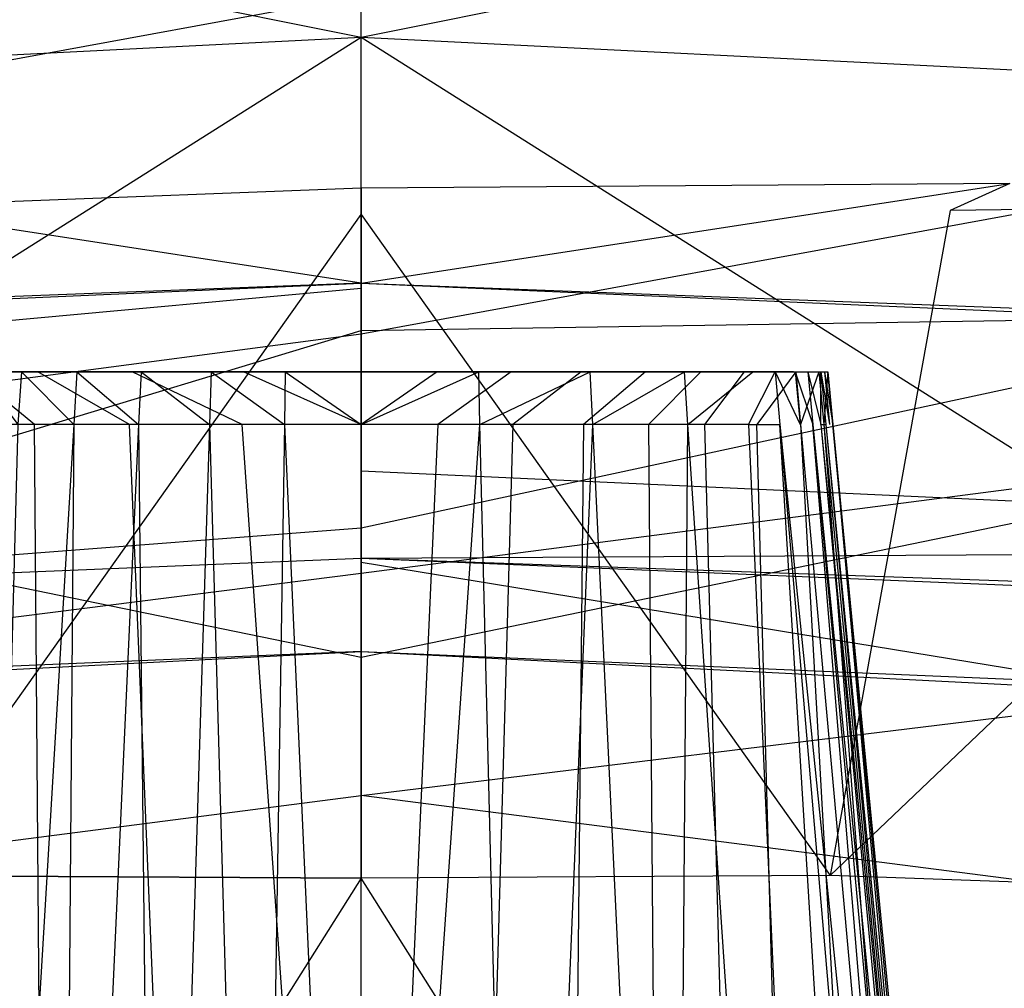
# Model space of a CAD drawing. Extents: x 0 to 0.29, y -0.245 to 0.
# Tile 22 of 28: x 0.13 to 0.173, y -0.079 to -0.036. Entities that reach past the tile are written whole.
import ezdxf

# ---------------------------------------------------------------- set-up
doc = ezdxf.new("R2010")
doc.units = 0
doc.layers.add('L0_URINAL_N_755701__0___REPLACE', color=7, linetype='CONTINUOUS')

msp = doc.modelspace()

# ---------------------------------------------------------------- linework, layer by layer
at = {"layer": 'L0_URINAL_N_755701__0___REPLACE', "color": 8}
for points, invisible_edges in [([(0.145, -0.036983, 0.459673), (0.145, -0.028343, 0.467193), (0.11083, -0.030094, 0.465948), (0.145, -0.036983, 0.459673)], 14), ([(0.17917, -0.030094, 0.465948), (0.145, -0.028343, 0.467193), (0.145, -0.036983, 0.459673), (0.17917, -0.030094, 0.465948)], 14), ([(0.145, -0.036983, 0.459673), (0.11083, -0.030094, 0.465948), (0.111434, -0.038654, 0.458352), (0.145, -0.036983, 0.459673)], 14), ([(0.17917, -0.030094, 0.465948), (0.145, -0.036983, 0.459673), (0.178566, -0.038654, 0.458352), (0.17917, -0.030094, 0.465948)], 14), ([(0.145, -0.035125), (0.063779, -0.050032), (0.063779, -0.035125), (0.145, -0.035125)], 13), ([(0.063779, -0.050032), (0.145, -0.035125), (0.145, -0.050032), (0.063779, -0.050032)], 14), ([(0.226221, -0.035125), (0.145, -0.050032), (0.145, -0.035125), (0.226221, -0.035125)], 13), ([(0.145, -0.050032), (0.226221, -0.035125), (0.226221, -0.050032), (0.145, -0.050032)], 14), ([(0.145, -0.036983, 0.459673), (0.111434, -0.038654, 0.458352), (0.112394, -0.057573, 0.441569), (0.145, -0.036983, 0.459673)], 14), ([(0.145, -0.036983, 0.459673), (0.112394, -0.057573, 0.441569), (0.145, -0.056084, 0.443053), (0.145, -0.036983, 0.459673)], 14), ([(0.178566, -0.038654, 0.458352), (0.145, -0.036983, 0.459673), (0.177606, -0.057573, 0.441569), (0.178566, -0.038654, 0.458352)], 14), ([(0.177606, -0.057573, 0.441569), (0.145, -0.036983, 0.459673), (0.145, -0.056084, 0.443053), (0.177606, -0.057573, 0.441569)], 14), ([(0.145, -0.047802, 0.352862), (0.110038, -0.049123, 0.351983), (0.116436, -0.04341, 0.309224), (0.145, -0.047802, 0.352862)], 14), ([(0.145, -0.047802, 0.352862), (0.116436, -0.04341, 0.309224), (0.145, -0.043614, 0.309168), (0.145, -0.047802, 0.352862)], 14), ([(0.116436, -0.04341, 0.309224), (0.119067, -0.044604, 0.269074), (0.145, -0.043614, 0.309168), (0.116436, -0.04341, 0.309224)], 14), ([(0.145, -0.043614, 0.309168), (0.119067, -0.044604, 0.269074), (0.145, -0.044767, 0.269018), (0.145, -0.043614, 0.309168)], 14), ([(0.145, -0.047802, 0.352862), (0.145, -0.043614, 0.309168), (0.173564, -0.04341, 0.309224), (0.145, -0.047802, 0.352862)], 14), ([(0.145, -0.047802, 0.352862), (0.173564, -0.04341, 0.309224), (0.179962, -0.049123, 0.351983), (0.145, -0.047802, 0.352862)], 14), ([(0.173564, -0.04341, 0.309224), (0.145, -0.043614, 0.309168), (0.170933, -0.044604, 0.269074), (0.173564, -0.04341, 0.309224)], 14), ([(0.145, -0.043614, 0.309168), (0.145, -0.044767, 0.269018), (0.170933, -0.044604, 0.269074), (0.145, -0.043614, 0.309168)], 14), ([(0.173564, -0.04341, 0.309224), (0.170933, -0.044604, 0.269074), (0.200635, -0.044217, 0.308801), (0.173564, -0.04341, 0.309224)], 14), ([(0.200635, -0.044217, 0.308801), (0.170933, -0.044604, 0.269074), (0.195506, -0.045403, 0.268833), (0.200635, -0.044217, 0.308801)], 14), ([(0.124351, -0.073887, 0.209716), (0.145, -0.044767, 0.269018), (0.119067, -0.044604, 0.269074), (0.124351, -0.073887, 0.209716)], 14), ([(0.145, -0.044767, 0.269018), (0.165649, -0.073887, 0.209716), (0.170933, -0.044604, 0.269074), (0.145, -0.044767, 0.269018)], 14), ([(0.170933, -0.044604, 0.269074), (0.165649, -0.073887, 0.209716), (0.195506, -0.045403, 0.268833), (0.170933, -0.044604, 0.269074)], 14), ([(0.145, -0.044767, 0.269018), (0.124351, -0.073887, 0.209716), (0.145, -0.074003, 0.20971), (0.145, -0.044767, 0.269018)], 13), ([(0.165649, -0.073887, 0.209716), (0.145, -0.044767, 0.269018), (0.145, -0.074003, 0.20971), (0.165649, -0.073887, 0.209716)], 13), ([(0.195506, -0.045403, 0.268833), (0.165649, -0.073887, 0.209716), (0.185211, -0.074574, 0.209693), (0.195506, -0.045403, 0.268833)], 14), ([(0.145, -0.047802, 0.352862), (0.109914, -0.049332, 0.353845), (0.110038, -0.049123, 0.351983), (0.145, -0.047802, 0.352862)], 13), ([(0.109914, -0.049332, 0.353845), (0.145, -0.047802, 0.352862), (0.145, -0.048016, 0.354734), (0.109914, -0.049332, 0.353845)], 14), ([(0.145, -0.048016, 0.354734), (0.110639, -0.05117, 0.352587), (0.109914, -0.049332, 0.353845), (0.145, -0.048016, 0.354734)], 13), ([(0.110639, -0.05117, 0.352587), (0.145, -0.048016, 0.354734), (0.145, -0.049881, 0.353457), (0.110639, -0.05117, 0.352587)], 14), ([(0.180086, -0.049332, 0.353845), (0.145, -0.047802, 0.352862), (0.179962, -0.049123, 0.351983), (0.180086, -0.049332, 0.353845)], 13), ([(0.145, -0.047802, 0.352862), (0.180086, -0.049332, 0.353845), (0.145, -0.048016, 0.354734), (0.145, -0.047802, 0.352862)], 14), ([(0.180086, -0.049332, 0.353845), (0.145, -0.049881, 0.353457), (0.145, -0.048016, 0.354734), (0.180086, -0.049332, 0.353845)], 13), ([(0.145, -0.049881, 0.353457), (0.180086, -0.049332, 0.353845), (0.179361, -0.05117, 0.352587), (0.145, -0.049881, 0.353457)], 14), ([(0.145, -0.050032), (0.064809, -0.060568), (0.063779, -0.050032), (0.145, -0.050032)], 13), ([(0.064809, -0.060568), (0.145, -0.050032), (0.145, -0.060568), (0.064809, -0.060568)], 14), ([(0.145, -0.049881, 0.353457), (0.112424, -0.059738, 0.346717), (0.110639, -0.05117, 0.352587), (0.145, -0.049881, 0.353457)], 13), ([(0.112424, -0.059738, 0.346717), (0.145, -0.049881, 0.353457), (0.145, -0.058576, 0.347502), (0.112424, -0.059738, 0.346717)], 14), ([(0.179361, -0.05117, 0.352587), (0.145, -0.058576, 0.347502), (0.145, -0.049881, 0.353457), (0.179361, -0.05117, 0.352587)], 13), ([(0.226221, -0.050032), (0.145, -0.060568), (0.145, -0.050032), (0.226221, -0.050032)], 13), ([(0.145, -0.060568), (0.226221, -0.050032), (0.225191, -0.060568), (0.145, -0.060568)], 14), ([(0.145, -0.058576, 0.347502), (0.179361, -0.05117, 0.352587), (0.177576, -0.059738, 0.346717), (0.145, -0.058576, 0.347502)], 14), ([(0.12597, -0.0517, 0.133833), (0.125968, -0.0517, 0.131713), (0.145, -0.0517, 0.126434), (0.12597, -0.0517, 0.133833)], 14), ([(0.125968, -0.0517, 0.131713), (0.126099, -0.0517, 0.129269), (0.145, -0.0517, 0.126434), (0.125968, -0.0517, 0.131713)], 14), ([(0.126224, -0.0517, 0.135459), (0.12597, -0.0517, 0.133833), (0.145, -0.0517, 0.126434), (0.126224, -0.0517, 0.135459)], 14), ([(0.126099, -0.0517, 0.129269), (0.126263, -0.0517, 0.126834), (0.145, -0.0517, 0.126434), (0.126099, -0.0517, 0.129269)], 14), ([(0.126884, -0.0517, 0.136904), (0.126224, -0.0517, 0.135459), (0.145, -0.0517, 0.126434), (0.126884, -0.0517, 0.136904)], 14), ([(0.126263, -0.0517, 0.126834), (0.126467, -0.0517, 0.124651), (0.145, -0.0517, 0.126434), (0.126263, -0.0517, 0.126834)], 14), ([(0.145, -0.0517, 0.126434), (0.126467, -0.0517, 0.124651), (0.126755, -0.0517, 0.122806), (0.145, -0.0517, 0.126434)], 14), ([(0.145, -0.0517, 0.126434), (0.126755, -0.0517, 0.122806), (0.127186, -0.0517, 0.121215), (0.145, -0.0517, 0.126434)], 14), ([(0.128366, -0.0517, 0.138419), (0.126884, -0.0517, 0.136904), (0.145, -0.0517, 0.126434), (0.128366, -0.0517, 0.138419)], 14), ([(0.145, -0.0517, 0.126434), (0.127186, -0.0517, 0.121215), (0.127871, -0.0517, 0.11968), (0.145, -0.0517, 0.126434)], 14), ([(0.127759, -0.0517, 0.140814), (0.130608, -0.054019, 0.142459), (0.12757, -0.054019, 0.140975), (0.127759, -0.0517, 0.140814)], 13), ([(0.131054, -0.0517, 0.139731), (0.127759, -0.0517, 0.140814), (0.128366, -0.0517, 0.138419), (0.131054, -0.0517, 0.139731)], 13), ([(0.127759, -0.0517, 0.140814), (0.131054, -0.0517, 0.139731), (0.130764, -0.0517, 0.142281), (0.127759, -0.0517, 0.140814)], 14), ([(0.130608, -0.054019, 0.142459), (0.127759, -0.0517, 0.140814), (0.130764, -0.0517, 0.142281), (0.130608, -0.054019, 0.142459)], 14), ([(0.145, -0.0517, 0.126434), (0.127871, -0.0517, 0.11968), (0.128996, -0.0517, 0.118065), (0.145, -0.0517, 0.126434)], 14), ([(0.130701, -0.0517, 0.116412), (0.128129, -0.0517, 0.11593), (0.130045, -0.0517, 0.114073), (0.130701, -0.0517, 0.116412)], 13), ([(0.128129, -0.0517, 0.11593), (0.130701, -0.0517, 0.116412), (0.128996, -0.0517, 0.118065), (0.128129, -0.0517, 0.11593)], 14), ([(0.128129, -0.0517, 0.11593), (0.129881, -0.054019, 0.113941), (0.130045, -0.0517, 0.114073), (0.128129, -0.0517, 0.11593)], 14), ([(0.131054, -0.0517, 0.139731), (0.128366, -0.0517, 0.138419), (0.145, -0.0517, 0.126434), (0.131054, -0.0517, 0.139731)], 14), ([(0.145, -0.0517, 0.126434), (0.128996, -0.0517, 0.118065), (0.130701, -0.0517, 0.116412), (0.145, -0.0517, 0.126434)], 14), ([(0.132342, -0.054019, 0.112265), (0.130045, -0.0517, 0.114073), (0.129881, -0.054019, 0.113941), (0.132342, -0.054019, 0.112265)], 13), ([(0.132968, -0.0517, 0.11487), (0.130045, -0.0517, 0.114073), (0.13248, -0.0517, 0.112416), (0.132968, -0.0517, 0.11487)], 13), ([(0.130045, -0.0517, 0.114073), (0.132968, -0.0517, 0.11487), (0.130701, -0.0517, 0.116412), (0.130045, -0.0517, 0.114073)], 14), ([(0.130045, -0.0517, 0.114073), (0.132342, -0.054019, 0.112265), (0.13248, -0.0517, 0.112416), (0.130045, -0.0517, 0.114073)], 14), ([(0.130764, -0.0517, 0.142281), (0.134804, -0.054019, 0.143215), (0.130608, -0.054019, 0.142459), (0.130764, -0.0517, 0.142281)], 13), ([(0.145, -0.0517, 0.126434), (0.130701, -0.0517, 0.116412), (0.132968, -0.0517, 0.11487), (0.145, -0.0517, 0.126434)], 14), ([(0.135002, -0.0517, 0.140443), (0.130764, -0.0517, 0.142281), (0.131054, -0.0517, 0.139731), (0.135002, -0.0517, 0.140443)], 13), ([(0.130764, -0.0517, 0.142281), (0.135002, -0.0517, 0.140443), (0.134915, -0.0517, 0.143029), (0.130764, -0.0517, 0.142281)], 14), ([(0.134804, -0.054019, 0.143215), (0.130764, -0.0517, 0.142281), (0.134915, -0.0517, 0.143029), (0.134804, -0.054019, 0.143215)], 14), ([(0.135002, -0.0517, 0.140443), (0.131054, -0.0517, 0.139731), (0.145, -0.0517, 0.126434), (0.135002, -0.0517, 0.140443)], 14), ([(0.135202, -0.054019, 0.110878), (0.13248, -0.0517, 0.112416), (0.132342, -0.054019, 0.112265), (0.135202, -0.054019, 0.110878)], 13), ([(0.13566, -0.0517, 0.113563), (0.13248, -0.0517, 0.112416), (0.135308, -0.0517, 0.111044), (0.13566, -0.0517, 0.113563)], 13), ([(0.13248, -0.0517, 0.112416), (0.13566, -0.0517, 0.113563), (0.132968, -0.0517, 0.11487), (0.13248, -0.0517, 0.112416)], 14), ([(0.13248, -0.0517, 0.112416), (0.135202, -0.054019, 0.110878), (0.135308, -0.0517, 0.111044), (0.13248, -0.0517, 0.112416)], 14), ([(0.145, -0.0517, 0.126434), (0.132968, -0.0517, 0.11487), (0.13566, -0.0517, 0.113563), (0.145, -0.0517, 0.126434)], 14), ([(0.134915, -0.0517, 0.143029), (0.139767, -0.054019, 0.143306), (0.134804, -0.054019, 0.143215), (0.134915, -0.0517, 0.143029)], 13), ([(0.139827, -0.0517, 0.140531), (0.134915, -0.0517, 0.143029), (0.135002, -0.0517, 0.140443), (0.139827, -0.0517, 0.140531)], 13), ([(0.134915, -0.0517, 0.143029), (0.139827, -0.0517, 0.140531), (0.139824, -0.0517, 0.14312), (0.134915, -0.0517, 0.143029)], 14), ([(0.139767, -0.054019, 0.143306), (0.134915, -0.0517, 0.143029), (0.139824, -0.0517, 0.14312), (0.139767, -0.054019, 0.143306)], 14), ([(0.139827, -0.0517, 0.140531), (0.135002, -0.0517, 0.140443), (0.145, -0.0517, 0.126434), (0.139827, -0.0517, 0.140531)], 14), ([(0.138327, -0.054019, 0.109836), (0.135308, -0.0517, 0.111044), (0.135202, -0.054019, 0.110878), (0.138327, -0.054019, 0.109836)], 13), ([(0.138632, -0.0517, 0.112572), (0.135308, -0.0517, 0.111044), (0.138399, -0.0517, 0.110012), (0.138632, -0.0517, 0.112572)], 13), ([(0.135308, -0.0517, 0.111044), (0.138632, -0.0517, 0.112572), (0.13566, -0.0517, 0.113563), (0.135308, -0.0517, 0.111044)], 14), ([(0.135308, -0.0517, 0.111044), (0.138327, -0.054019, 0.109836), (0.138399, -0.0517, 0.110012), (0.135308, -0.0517, 0.111044)], 14), ([(0.145, -0.0517, 0.126434), (0.13566, -0.0517, 0.113563), (0.138632, -0.0517, 0.112572), (0.145, -0.0517, 0.126434)], 14), ([(0.14162, -0.054019, 0.109183), (0.138399, -0.0517, 0.110012), (0.138327, -0.054019, 0.109836), (0.14162, -0.054019, 0.109183)], 13), ([(0.141774, -0.0517, 0.111949), (0.138399, -0.0517, 0.110012), (0.141657, -0.0517, 0.109367), (0.141774, -0.0517, 0.111949)], 13), ([(0.138399, -0.0517, 0.110012), (0.141774, -0.0517, 0.111949), (0.138632, -0.0517, 0.112572), (0.138399, -0.0517, 0.110012)], 14), ([(0.138399, -0.0517, 0.110012), (0.14162, -0.054019, 0.109183), (0.141657, -0.0517, 0.109367), (0.138399, -0.0517, 0.110012)], 14), ([(0.145, -0.0517, 0.126434), (0.138632, -0.0517, 0.112572), (0.141774, -0.0517, 0.111949), (0.145, -0.0517, 0.126434)], 14), ([(0.139824, -0.0517, 0.14312), (0.145, -0.054019, 0.143247), (0.139767, -0.054019, 0.143306), (0.139824, -0.0517, 0.14312)], 13), ([(0.139827, -0.0517, 0.140531), (0.145, -0.0517, 0.143061), (0.139824, -0.0517, 0.14312), (0.139827, -0.0517, 0.140531)], 14), ([(0.145, -0.054019, 0.143247), (0.139824, -0.0517, 0.14312), (0.145, -0.0517, 0.143061), (0.145, -0.054019, 0.143247)], 14), ([(0.145, -0.0517, 0.143061), (0.139827, -0.0517, 0.140531), (0.145, -0.0517, 0.140473), (0.145, -0.0517, 0.143061)], 13), ([(0.139827, -0.0517, 0.140531), (0.145, -0.0517, 0.126434), (0.145, -0.0517, 0.140473), (0.139827, -0.0517, 0.140531)], 14), ([(0.145, -0.054019, 0.108959), (0.141657, -0.0517, 0.109367), (0.14162, -0.054019, 0.109183), (0.145, -0.054019, 0.108959)], 13), ([(0.141657, -0.0517, 0.109367), (0.145, -0.054019, 0.108959), (0.145, -0.0517, 0.109146), (0.141657, -0.0517, 0.109367)], 14), ([(0.145, -0.0517, 0.111736), (0.141657, -0.0517, 0.109367), (0.145, -0.0517, 0.109146), (0.145, -0.0517, 0.111736)], 13), ([(0.141657, -0.0517, 0.109367), (0.145, -0.0517, 0.111736), (0.141774, -0.0517, 0.111949), (0.141657, -0.0517, 0.109367)], 14), ([(0.145, -0.0517, 0.126434), (0.141774, -0.0517, 0.111949), (0.145, -0.0517, 0.111736), (0.145, -0.0517, 0.126434)], 14), ([(0.16403, -0.0517, 0.133833), (0.145, -0.0517, 0.126434), (0.164032, -0.0517, 0.131713), (0.16403, -0.0517, 0.133833)], 14), ([(0.163776, -0.0517, 0.135459), (0.145, -0.0517, 0.126434), (0.16403, -0.0517, 0.133833), (0.163776, -0.0517, 0.135459)], 14), ([(0.145, -0.0517, 0.126434), (0.151368, -0.0517, 0.112572), (0.15434, -0.0517, 0.113563), (0.145, -0.0517, 0.126434)], 14), ([(0.145, -0.0517, 0.126434), (0.162815, -0.0517, 0.121215), (0.163245, -0.0517, 0.122806), (0.145, -0.0517, 0.126434)], 14), ([(0.150173, -0.0517, 0.140531), (0.145, -0.0517, 0.126434), (0.154998, -0.0517, 0.140443), (0.150173, -0.0517, 0.140531)], 14), ([(0.158946, -0.0517, 0.139731), (0.145, -0.0517, 0.126434), (0.161634, -0.0517, 0.138419), (0.158946, -0.0517, 0.139731)], 14), ([(0.145, -0.0517, 0.126434), (0.159299, -0.0517, 0.116412), (0.161004, -0.0517, 0.118065), (0.145, -0.0517, 0.126434)], 14), ([(0.145, -0.0517, 0.126434), (0.157032, -0.0517, 0.11487), (0.159299, -0.0517, 0.116412), (0.145, -0.0517, 0.126434)], 14), ([(0.150173, -0.0517, 0.140531), (0.145, -0.0517, 0.143061), (0.145, -0.0517, 0.140473), (0.150173, -0.0517, 0.140531)], 13), ([(0.145, -0.0517, 0.143061), (0.150173, -0.0517, 0.140531), (0.150176, -0.0517, 0.14312), (0.145, -0.0517, 0.143061)], 14), ([(0.164032, -0.0517, 0.131713), (0.145, -0.0517, 0.126434), (0.163901, -0.0517, 0.129269), (0.164032, -0.0517, 0.131713)], 14), ([(0.145, -0.0517, 0.126434), (0.163245, -0.0517, 0.122806), (0.163533, -0.0517, 0.124651), (0.145, -0.0517, 0.126434)], 14), ([(0.163116, -0.0517, 0.136904), (0.145, -0.0517, 0.126434), (0.163776, -0.0517, 0.135459), (0.163116, -0.0517, 0.136904)], 14), ([(0.150176, -0.0517, 0.14312), (0.145, -0.054019, 0.143247), (0.145, -0.0517, 0.143061), (0.150176, -0.0517, 0.14312)], 13), ([(0.145, -0.054019, 0.143247), (0.150176, -0.0517, 0.14312), (0.150233, -0.054019, 0.143306), (0.145, -0.054019, 0.143247)], 14), ([(0.145, -0.0517, 0.126434), (0.161004, -0.0517, 0.118065), (0.162129, -0.0517, 0.11968), (0.145, -0.0517, 0.126434)], 14), ([(0.145, -0.0517, 0.126434), (0.162129, -0.0517, 0.11968), (0.162815, -0.0517, 0.121215), (0.145, -0.0517, 0.126434)], 14), ([(0.145, -0.0517, 0.126434), (0.15434, -0.0517, 0.113563), (0.157032, -0.0517, 0.11487), (0.145, -0.0517, 0.126434)], 14), ([(0.161634, -0.0517, 0.138419), (0.145, -0.0517, 0.126434), (0.163116, -0.0517, 0.136904), (0.161634, -0.0517, 0.138419)], 14), ([(0.163737, -0.0517, 0.126834), (0.145, -0.0517, 0.126434), (0.163533, -0.0517, 0.124651), (0.163737, -0.0517, 0.126834)], 14), ([(0.163901, -0.0517, 0.129269), (0.145, -0.0517, 0.126434), (0.163737, -0.0517, 0.126834), (0.163901, -0.0517, 0.129269)], 14), ([(0.150173, -0.0517, 0.140531), (0.145, -0.0517, 0.140473), (0.145, -0.0517, 0.126434), (0.150173, -0.0517, 0.140531)], 14), ([(0.154998, -0.0517, 0.140443), (0.145, -0.0517, 0.126434), (0.158946, -0.0517, 0.139731), (0.154998, -0.0517, 0.140443)], 14), ([(0.145, -0.0517, 0.126434), (0.148226, -0.0517, 0.111949), (0.151368, -0.0517, 0.112572), (0.145, -0.0517, 0.126434)], 14), ([(0.145, -0.054019, 0.108959), (0.148343, -0.0517, 0.109367), (0.145, -0.0517, 0.109146), (0.145, -0.054019, 0.108959)], 13), ([(0.148343, -0.0517, 0.109367), (0.145, -0.054019, 0.108959), (0.14838, -0.054019, 0.109183), (0.148343, -0.0517, 0.109367)], 14), ([(0.145, -0.0517, 0.126434), (0.145, -0.0517, 0.111736), (0.148226, -0.0517, 0.111949), (0.145, -0.0517, 0.126434)], 14), ([(0.148343, -0.0517, 0.109367), (0.145, -0.0517, 0.111736), (0.145, -0.0517, 0.109146), (0.148343, -0.0517, 0.109367)], 13), ([(0.145, -0.0517, 0.111736), (0.148343, -0.0517, 0.109367), (0.148226, -0.0517, 0.111949), (0.145, -0.0517, 0.111736)], 14), ([(0.151601, -0.0517, 0.110012), (0.148226, -0.0517, 0.111949), (0.148343, -0.0517, 0.109367), (0.151601, -0.0517, 0.110012)], 13), ([(0.148226, -0.0517, 0.111949), (0.151601, -0.0517, 0.110012), (0.151368, -0.0517, 0.112572), (0.148226, -0.0517, 0.111949)], 14), ([(0.14838, -0.054019, 0.109183), (0.151601, -0.0517, 0.110012), (0.148343, -0.0517, 0.109367), (0.14838, -0.054019, 0.109183)], 13), ([(0.151601, -0.0517, 0.110012), (0.14838, -0.054019, 0.109183), (0.151673, -0.054019, 0.109836), (0.151601, -0.0517, 0.110012)], 14), ([(0.155085, -0.0517, 0.143029), (0.150173, -0.0517, 0.140531), (0.154998, -0.0517, 0.140443), (0.155085, -0.0517, 0.143029)], 13), ([(0.150173, -0.0517, 0.140531), (0.155085, -0.0517, 0.143029), (0.150176, -0.0517, 0.14312), (0.150173, -0.0517, 0.140531)], 14), ([(0.155085, -0.0517, 0.143029), (0.150233, -0.054019, 0.143306), (0.150176, -0.0517, 0.14312), (0.155085, -0.0517, 0.143029)], 13), ([(0.150233, -0.054019, 0.143306), (0.155085, -0.0517, 0.143029), (0.155196, -0.054019, 0.143215), (0.150233, -0.054019, 0.143306)], 14), ([(0.154692, -0.0517, 0.111044), (0.151368, -0.0517, 0.112572), (0.151601, -0.0517, 0.110012), (0.154692, -0.0517, 0.111044)], 13), ([(0.151368, -0.0517, 0.112572), (0.154692, -0.0517, 0.111044), (0.15434, -0.0517, 0.113563), (0.151368, -0.0517, 0.112572)], 14), ([(0.151673, -0.054019, 0.109836), (0.154692, -0.0517, 0.111044), (0.151601, -0.0517, 0.110012), (0.151673, -0.054019, 0.109836)], 13), ([(0.154692, -0.0517, 0.111044), (0.151673, -0.054019, 0.109836), (0.154798, -0.054019, 0.110878), (0.154692, -0.0517, 0.111044)], 14), ([(0.15752, -0.0517, 0.112416), (0.15434, -0.0517, 0.113563), (0.154692, -0.0517, 0.111044), (0.15752, -0.0517, 0.112416)], 13), ([(0.15434, -0.0517, 0.113563), (0.15752, -0.0517, 0.112416), (0.157032, -0.0517, 0.11487), (0.15434, -0.0517, 0.113563)], 14), ([(0.154798, -0.054019, 0.110878), (0.15752, -0.0517, 0.112416), (0.154692, -0.0517, 0.111044), (0.154798, -0.054019, 0.110878)], 13), ([(0.15752, -0.0517, 0.112416), (0.154798, -0.054019, 0.110878), (0.157658, -0.054019, 0.112265), (0.15752, -0.0517, 0.112416)], 14), ([(0.159236, -0.0517, 0.142281), (0.154998, -0.0517, 0.140443), (0.158946, -0.0517, 0.139731), (0.159236, -0.0517, 0.142281)], 13), ([(0.154998, -0.0517, 0.140443), (0.159236, -0.0517, 0.142281), (0.155085, -0.0517, 0.143029), (0.154998, -0.0517, 0.140443)], 14), ([(0.159236, -0.0517, 0.142281), (0.155196, -0.054019, 0.143215), (0.155085, -0.0517, 0.143029), (0.159236, -0.0517, 0.142281)], 13), ([(0.155196, -0.054019, 0.143215), (0.159236, -0.0517, 0.142281), (0.159392, -0.054019, 0.142459), (0.155196, -0.054019, 0.143215)], 14), ([(0.159955, -0.0517, 0.114073), (0.157032, -0.0517, 0.11487), (0.15752, -0.0517, 0.112416), (0.159955, -0.0517, 0.114073)], 13), ([(0.157032, -0.0517, 0.11487), (0.159955, -0.0517, 0.114073), (0.159299, -0.0517, 0.116412), (0.157032, -0.0517, 0.11487)], 14), ([(0.157658, -0.054019, 0.112265), (0.159955, -0.0517, 0.114073), (0.15752, -0.0517, 0.112416), (0.157658, -0.054019, 0.112265)], 13), ([(0.159955, -0.0517, 0.114073), (0.157658, -0.054019, 0.112265), (0.160119, -0.054019, 0.113941), (0.159955, -0.0517, 0.114073)], 14), ([(0.162241, -0.0517, 0.140814), (0.158946, -0.0517, 0.139731), (0.161634, -0.0517, 0.138419), (0.162241, -0.0517, 0.140814)], 13), ([(0.158946, -0.0517, 0.139731), (0.162241, -0.0517, 0.140814), (0.159236, -0.0517, 0.142281), (0.158946, -0.0517, 0.139731)], 14), ([(0.162241, -0.0517, 0.140814), (0.159392, -0.054019, 0.142459), (0.159236, -0.0517, 0.142281), (0.162241, -0.0517, 0.140814)], 13), ([(0.161871, -0.0517, 0.11593), (0.159299, -0.0517, 0.116412), (0.159955, -0.0517, 0.114073), (0.161871, -0.0517, 0.11593)], 13), ([(0.159299, -0.0517, 0.116412), (0.161871, -0.0517, 0.11593), (0.161004, -0.0517, 0.118065), (0.159299, -0.0517, 0.116412)], 14), ([(0.159392, -0.054019, 0.142459), (0.162241, -0.0517, 0.140814), (0.16243, -0.054019, 0.140975), (0.159392, -0.054019, 0.142459)], 14), ([(0.160119, -0.054019, 0.113941), (0.161871, -0.0517, 0.11593), (0.159955, -0.0517, 0.114073), (0.160119, -0.054019, 0.113941)], 13), ([(0.161871, -0.0517, 0.11593), (0.160119, -0.054019, 0.113941), (0.162056, -0.054019, 0.115818), (0.161871, -0.0517, 0.11593)], 14), ([(0.163231, -0.0517, 0.117882), (0.161004, -0.0517, 0.118065), (0.161871, -0.0517, 0.11593), (0.163231, -0.0517, 0.117882)], 13), ([(0.161004, -0.0517, 0.118065), (0.163231, -0.0517, 0.117882), (0.162129, -0.0517, 0.11968), (0.161004, -0.0517, 0.118065)], 14), ([(0.164135, -0.0517, 0.138878), (0.161634, -0.0517, 0.138419), (0.163116, -0.0517, 0.136904), (0.164135, -0.0517, 0.138878)], 13), ([(0.161634, -0.0517, 0.138419), (0.164135, -0.0517, 0.138878), (0.162241, -0.0517, 0.140814), (0.161634, -0.0517, 0.138419)], 14), ([(0.162056, -0.054019, 0.115818), (0.163231, -0.0517, 0.117882), (0.161871, -0.0517, 0.11593), (0.162056, -0.054019, 0.115818)], 14), ([(0.163231, -0.0517, 0.117882), (0.162056, -0.054019, 0.115818), (0.163431, -0.054019, 0.117791), (0.163231, -0.0517, 0.117882)], 13), ([(0.164119, -0.0517, 0.11987), (0.162129, -0.0517, 0.11968), (0.163231, -0.0517, 0.117882), (0.164119, -0.0517, 0.11987)], 13), ([(0.162129, -0.0517, 0.11968), (0.164119, -0.0517, 0.11987), (0.162815, -0.0517, 0.121215), (0.162129, -0.0517, 0.11968)], 14), ([(0.164135, -0.0517, 0.138878), (0.16243, -0.054019, 0.140975), (0.162241, -0.0517, 0.140814), (0.164135, -0.0517, 0.138878)], 14), ([(0.16243, -0.054019, 0.140975), (0.164135, -0.0517, 0.138878), (0.164345, -0.054019, 0.139018), (0.16243, -0.054019, 0.140975)], 13), ([(0.164673, -0.0517, 0.121922), (0.162815, -0.0517, 0.121215), (0.164119, -0.0517, 0.11987), (0.164673, -0.0517, 0.121922)], 13), ([(0.162815, -0.0517, 0.121215), (0.164673, -0.0517, 0.121922), (0.163245, -0.0517, 0.122806), (0.162815, -0.0517, 0.121215)], 14), ([(0.165159, -0.0517, 0.136637), (0.163116, -0.0517, 0.136904), (0.163776, -0.0517, 0.135459), (0.165159, -0.0517, 0.136637)], 13), ([(0.163116, -0.0517, 0.136904), (0.165159, -0.0517, 0.136637), (0.164135, -0.0517, 0.138878), (0.163116, -0.0517, 0.136904)], 14), ([(0.164329, -0.054019, 0.119802), (0.163231, -0.0517, 0.117882), (0.163431, -0.054019, 0.117791), (0.164329, -0.054019, 0.119802)], 13), ([(0.163231, -0.0517, 0.117882), (0.164329, -0.054019, 0.119802), (0.164119, -0.0517, 0.11987), (0.163231, -0.0517, 0.117882)], 14), ([(0.165016, -0.0517, 0.124112), (0.163245, -0.0517, 0.122806), (0.164673, -0.0517, 0.121922), (0.165016, -0.0517, 0.124112)], 13), ([(0.163245, -0.0517, 0.122806), (0.165016, -0.0517, 0.124112), (0.163533, -0.0517, 0.124651), (0.163245, -0.0517, 0.122806)], 14), ([(0.165237, -0.0517, 0.126482), (0.163533, -0.0517, 0.124651), (0.165016, -0.0517, 0.124112), (0.165237, -0.0517, 0.126482)], 13), ([(0.163533, -0.0517, 0.124651), (0.165237, -0.0517, 0.126482), (0.163737, -0.0517, 0.126834), (0.163533, -0.0517, 0.124651)], 14), ([(0.165407, -0.0517, 0.129003), (0.163737, -0.0517, 0.126834), (0.165237, -0.0517, 0.126482), (0.165407, -0.0517, 0.129003)], 13), ([(0.163737, -0.0517, 0.126834), (0.165407, -0.0517, 0.129003), (0.163901, -0.0517, 0.129269), (0.163737, -0.0517, 0.126834)], 14), ([(0.165544, -0.0517, 0.134175), (0.163776, -0.0517, 0.135459), (0.16403, -0.0517, 0.133833), (0.165544, -0.0517, 0.134175)], 13), ([(0.163776, -0.0517, 0.135459), (0.165544, -0.0517, 0.134175), (0.165159, -0.0517, 0.136637), (0.163776, -0.0517, 0.135459)], 14), ([(0.165545, -0.0517, 0.131596), (0.163901, -0.0517, 0.129269), (0.165407, -0.0517, 0.129003), (0.165545, -0.0517, 0.131596)], 13), ([(0.163901, -0.0517, 0.129269), (0.165545, -0.0517, 0.131596), (0.164032, -0.0517, 0.131713), (0.163901, -0.0517, 0.129269)], 14), ([(0.164032, -0.0517, 0.131713), (0.165544, -0.0517, 0.134175), (0.16403, -0.0517, 0.133833), (0.164032, -0.0517, 0.131713)], 14), ([(0.165544, -0.0517, 0.134175), (0.164032, -0.0517, 0.131713), (0.165545, -0.0517, 0.131596), (0.165544, -0.0517, 0.134175)], 13), ([(0.164889, -0.054019, 0.121876), (0.164119, -0.0517, 0.11987), (0.164329, -0.054019, 0.119802), (0.164889, -0.054019, 0.121876)], 13), ([(0.164119, -0.0517, 0.11987), (0.164889, -0.054019, 0.121876), (0.164673, -0.0517, 0.121922), (0.164119, -0.0517, 0.11987)], 14), ([(0.165159, -0.0517, 0.136637), (0.164345, -0.054019, 0.139018), (0.164135, -0.0517, 0.138878), (0.165159, -0.0517, 0.136637)], 14), ([(0.164345, -0.054019, 0.139018), (0.165159, -0.0517, 0.136637), (0.16538, -0.054019, 0.136752), (0.164345, -0.054019, 0.139018)], 13), ([(0.165236, -0.054019, 0.12409), (0.164673, -0.0517, 0.121922), (0.164889, -0.054019, 0.121876), (0.165236, -0.054019, 0.12409)], 13), ([(0.164673, -0.0517, 0.121922), (0.165236, -0.054019, 0.12409), (0.165016, -0.0517, 0.124112), (0.164673, -0.0517, 0.121922)], 14), ([(0.165236, -0.054019, 0.12409), (0.165237, -0.0517, 0.126482), (0.165016, -0.0517, 0.124112), (0.165236, -0.054019, 0.12409)], 14), ([(0.165544, -0.0517, 0.134175), (0.16538, -0.054019, 0.136752), (0.165159, -0.0517, 0.136637), (0.165544, -0.0517, 0.134175)], 14), ([(0.165237, -0.0517, 0.126482), (0.165236, -0.054019, 0.12409), (0.165459, -0.054019, 0.126486), (0.165237, -0.0517, 0.126482)], 13), ([(0.165631, -0.054019, 0.129034), (0.165237, -0.0517, 0.126482), (0.165459, -0.054019, 0.126486), (0.165631, -0.054019, 0.129034)], 13), ([(0.165237, -0.0517, 0.126482), (0.165631, -0.054019, 0.129034), (0.165407, -0.0517, 0.129003), (0.165237, -0.0517, 0.126482)], 14), ([(0.16538, -0.054019, 0.136752), (0.165544, -0.0517, 0.134175), (0.16577, -0.054019, 0.134263), (0.16538, -0.054019, 0.136752)], 13), ([(0.165771, -0.054019, 0.131656), (0.165407, -0.0517, 0.129003), (0.165631, -0.054019, 0.129034), (0.165771, -0.054019, 0.131656)], 13), ([(0.165407, -0.0517, 0.129003), (0.165771, -0.054019, 0.131656), (0.165545, -0.0517, 0.131596), (0.165407, -0.0517, 0.129003)], 14), ([(0.165544, -0.0517, 0.134175), (0.165771, -0.054019, 0.131656), (0.16577, -0.054019, 0.134263), (0.165544, -0.0517, 0.134175)], 13), ([(0.165771, -0.054019, 0.131656), (0.165544, -0.0517, 0.134175), (0.165545, -0.0517, 0.131596), (0.165771, -0.054019, 0.131656)], 14), ([(0.130608, -0.054019, 0.142459), (0.131215, -0.129193, 0.149226), (0.125543, -0.129193, 0.148204), (0.130608, -0.054019, 0.142459)], 13), ([(0.125543, -0.129193, 0.148204), (0.12757, -0.054019, 0.140975), (0.130608, -0.054019, 0.142459), (0.125543, -0.129193, 0.148204)], 14), ([(0.131753, -0.129193, 0.105509), (0.132342, -0.054019, 0.112265), (0.127888, -0.129193, 0.107384), (0.131753, -0.129193, 0.105509)], 13), ([(0.129881, -0.054019, 0.113941), (0.127888, -0.129193, 0.107384), (0.132342, -0.054019, 0.112265), (0.129881, -0.054019, 0.113941)], 14), ([(0.131215, -0.129193, 0.149226), (0.130608, -0.054019, 0.142459), (0.134804, -0.054019, 0.143215), (0.131215, -0.129193, 0.149226)], 14), ([(0.134804, -0.054019, 0.143215), (0.137925, -0.129193, 0.149349), (0.131215, -0.129193, 0.149226), (0.134804, -0.054019, 0.143215)], 13), ([(0.132342, -0.054019, 0.112265), (0.131753, -0.129193, 0.105509), (0.135202, -0.054019, 0.110878), (0.132342, -0.054019, 0.112265)], 14), ([(0.135978, -0.129193, 0.104099), (0.135202, -0.054019, 0.110878), (0.131753, -0.129193, 0.105509), (0.135978, -0.129193, 0.104099)], 13), ([(0.137925, -0.129193, 0.149349), (0.134804, -0.054019, 0.143215), (0.139767, -0.054019, 0.143306), (0.137925, -0.129193, 0.149349)], 14), ([(0.135202, -0.054019, 0.110878), (0.135978, -0.129193, 0.104099), (0.138327, -0.054019, 0.109836), (0.135202, -0.054019, 0.110878)], 14), ([(0.140431, -0.129193, 0.103216), (0.138327, -0.054019, 0.109836), (0.135978, -0.129193, 0.104099), (0.140431, -0.129193, 0.103216)], 13), ([(0.139767, -0.054019, 0.143306), (0.145, -0.129193, 0.14927), (0.137925, -0.129193, 0.149349), (0.139767, -0.054019, 0.143306)], 13), ([(0.138327, -0.054019, 0.109836), (0.140431, -0.129193, 0.103216), (0.14162, -0.054019, 0.109183), (0.138327, -0.054019, 0.109836)], 14), ([(0.145, -0.129193, 0.14927), (0.139767, -0.054019, 0.143306), (0.145, -0.054019, 0.143247), (0.145, -0.129193, 0.14927)], 14), ([(0.145001, -0.129193, 0.102914), (0.14162, -0.054019, 0.109183), (0.140431, -0.129193, 0.103216), (0.145001, -0.129193, 0.102914)], 13), ([(0.14162, -0.054019, 0.109183), (0.145001, -0.129193, 0.102914), (0.145, -0.054019, 0.108959), (0.14162, -0.054019, 0.109183)], 14), ([(0.150233, -0.054019, 0.143306), (0.145, -0.129193, 0.14927), (0.145, -0.054019, 0.143247), (0.150233, -0.054019, 0.143306)], 13), ([(0.145, -0.129193, 0.14927), (0.150233, -0.054019, 0.143306), (0.152075, -0.129193, 0.149349), (0.145, -0.129193, 0.14927)], 14), ([(0.145001, -0.129193, 0.102914), (0.14838, -0.054019, 0.109183), (0.145, -0.054019, 0.108959), (0.145001, -0.129193, 0.102914)], 13), ([(0.14838, -0.054019, 0.109183), (0.145001, -0.129193, 0.102914), (0.149569, -0.129193, 0.103216), (0.14838, -0.054019, 0.109183)], 14), ([(0.149569, -0.129193, 0.103216), (0.151673, -0.054019, 0.109836), (0.14838, -0.054019, 0.109183), (0.149569, -0.129193, 0.103216)], 13), ([(0.151673, -0.054019, 0.109836), (0.149569, -0.129193, 0.103216), (0.154022, -0.129193, 0.104099), (0.151673, -0.054019, 0.109836)], 14), ([(0.155196, -0.054019, 0.143215), (0.152075, -0.129193, 0.149349), (0.150233, -0.054019, 0.143306), (0.155196, -0.054019, 0.143215)], 13), ([(0.154022, -0.129193, 0.104099), (0.154798, -0.054019, 0.110878), (0.151673, -0.054019, 0.109836), (0.154022, -0.129193, 0.104099)], 13), ([(0.152075, -0.129193, 0.149349), (0.155196, -0.054019, 0.143215), (0.158785, -0.129193, 0.149226), (0.152075, -0.129193, 0.149349)], 14), ([(0.154798, -0.054019, 0.110878), (0.154022, -0.129193, 0.104099), (0.158247, -0.129193, 0.105509), (0.154798, -0.054019, 0.110878)], 14), ([(0.158247, -0.129193, 0.105509), (0.157658, -0.054019, 0.112265), (0.154798, -0.054019, 0.110878), (0.158247, -0.129193, 0.105509)], 13), ([(0.159392, -0.054019, 0.142459), (0.158785, -0.129193, 0.149226), (0.155196, -0.054019, 0.143215), (0.159392, -0.054019, 0.142459)], 13), ([(0.157658, -0.054019, 0.112265), (0.158247, -0.129193, 0.105509), (0.162112, -0.129193, 0.107384), (0.157658, -0.054019, 0.112265)], 14), ([(0.162112, -0.129193, 0.107384), (0.160119, -0.054019, 0.113941), (0.157658, -0.054019, 0.112265), (0.162112, -0.129193, 0.107384)], 13), ([(0.158785, -0.129193, 0.149226), (0.159392, -0.054019, 0.142459), (0.164457, -0.129193, 0.148204), (0.158785, -0.129193, 0.149226)], 14), ([(0.16243, -0.054019, 0.140975), (0.164457, -0.129193, 0.148204), (0.159392, -0.054019, 0.142459), (0.16243, -0.054019, 0.140975)], 13), ([(0.160119, -0.054019, 0.113941), (0.162112, -0.129193, 0.107384), (0.165441, -0.129193, 0.109649), (0.160119, -0.054019, 0.113941)], 14), ([(0.165441, -0.129193, 0.109649), (0.162056, -0.054019, 0.115818), (0.160119, -0.054019, 0.113941), (0.165441, -0.129193, 0.109649)], 13), ([(0.168059, -0.129193, 0.112187), (0.163431, -0.054019, 0.117791), (0.162056, -0.054019, 0.115818), (0.168059, -0.129193, 0.112187)], 14), ([(0.162056, -0.054019, 0.115818), (0.165441, -0.129193, 0.109649), (0.168059, -0.129193, 0.112187), (0.162056, -0.054019, 0.115818)], 14), ([(0.164345, -0.054019, 0.139018), (0.168564, -0.129193, 0.146199), (0.16243, -0.054019, 0.140975), (0.164345, -0.054019, 0.139018)], 14), ([(0.164457, -0.129193, 0.148204), (0.16243, -0.054019, 0.140975), (0.168564, -0.129193, 0.146199), (0.164457, -0.129193, 0.148204)], 14), ([(0.163431, -0.054019, 0.117791), (0.168059, -0.129193, 0.112187), (0.169918, -0.129193, 0.114855), (0.163431, -0.054019, 0.117791)], 13), ([(0.171131, -0.129193, 0.117573), (0.163431, -0.054019, 0.117791), (0.169918, -0.129193, 0.114855), (0.171131, -0.129193, 0.117573)], 13), ([(0.163431, -0.054019, 0.117791), (0.171131, -0.129193, 0.117573), (0.164329, -0.054019, 0.119802), (0.163431, -0.054019, 0.117791)], 14), ([(0.171131, -0.129193, 0.117573), (0.164889, -0.054019, 0.121876), (0.164329, -0.054019, 0.119802), (0.171131, -0.129193, 0.117573)], 14), ([(0.168564, -0.129193, 0.146199), (0.164345, -0.054019, 0.139018), (0.171153, -0.129193, 0.143552), (0.168564, -0.129193, 0.146199)], 13), ([(0.16538, -0.054019, 0.136752), (0.171153, -0.129193, 0.143552), (0.164345, -0.054019, 0.139018), (0.16538, -0.054019, 0.136752)], 14), ([(0.172358, -0.129193, 0.12337), (0.164889, -0.054019, 0.121876), (0.171889, -0.129193, 0.120377), (0.172358, -0.129193, 0.12337)], 13), ([(0.164889, -0.054019, 0.121876), (0.172358, -0.129193, 0.12337), (0.165236, -0.054019, 0.12409), (0.164889, -0.054019, 0.121876)], 14), ([(0.164889, -0.054019, 0.121876), (0.171131, -0.129193, 0.117573), (0.171889, -0.129193, 0.120377), (0.164889, -0.054019, 0.121876)], 13), ([(0.17266, -0.129193, 0.12661), (0.165236, -0.054019, 0.12409), (0.172358, -0.129193, 0.12337), (0.17266, -0.129193, 0.12661)], 13), ([(0.165236, -0.054019, 0.12409), (0.17266, -0.129193, 0.12661), (0.165459, -0.054019, 0.126486), (0.165236, -0.054019, 0.12409)], 14), ([(0.16577, -0.054019, 0.134263), (0.172553, -0.129193, 0.140489), (0.16538, -0.054019, 0.136752), (0.16577, -0.054019, 0.134263)], 14), ([(0.171153, -0.129193, 0.143552), (0.16538, -0.054019, 0.136752), (0.172553, -0.129193, 0.140489), (0.171153, -0.129193, 0.143552)], 13), ([(0.172892, -0.129193, 0.130055), (0.165459, -0.054019, 0.126486), (0.17266, -0.129193, 0.12661), (0.172892, -0.129193, 0.130055)], 13), ([(0.165459, -0.054019, 0.126486), (0.172892, -0.129193, 0.130055), (0.165631, -0.054019, 0.129034), (0.165459, -0.054019, 0.126486)], 14), ([(0.172892, -0.129193, 0.130055), (0.165771, -0.054019, 0.131656), (0.165631, -0.054019, 0.129034), (0.172892, -0.129193, 0.130055)], 14), ([(0.165771, -0.054019, 0.131656), (0.173079, -0.129193, 0.137124), (0.16577, -0.054019, 0.134263), (0.165771, -0.054019, 0.131656)], 14), ([(0.172553, -0.129193, 0.140489), (0.16577, -0.054019, 0.134263), (0.173079, -0.129193, 0.137124), (0.172553, -0.129193, 0.140489)], 13), ([(0.173079, -0.129193, 0.137124), (0.165771, -0.054019, 0.131656), (0.173081, -0.129193, 0.133599), (0.173079, -0.129193, 0.137124)], 13), ([(0.165771, -0.054019, 0.131656), (0.172892, -0.129193, 0.130055), (0.173081, -0.129193, 0.133599), (0.165771, -0.054019, 0.131656)], 13), ([(0.145, -0.064288, 0.435915), (0.145, -0.056084, 0.443053), (0.112394, -0.057573, 0.441569), (0.145, -0.064288, 0.435915)], 14), ([(0.177606, -0.057573, 0.441569), (0.145, -0.056084, 0.443053), (0.145, -0.064288, 0.435915), (0.177606, -0.057573, 0.441569)], 14), ([(0.145, -0.064288, 0.435915), (0.112394, -0.057573, 0.441569), (0.112698, -0.065669, 0.434387), (0.145, -0.064288, 0.435915)], 14), ([(0.177606, -0.057573, 0.441569), (0.145, -0.064288, 0.435915), (0.177302, -0.065669, 0.434387), (0.177606, -0.057573, 0.441569)], 14), ([(0.145, -0.058576, 0.347502), (0.112697, -0.061045, 0.345822), (0.112424, -0.059738, 0.346717), (0.145, -0.058576, 0.347502)], 13), ([(0.112697, -0.061045, 0.345822), (0.145, -0.058576, 0.347502), (0.145, -0.059902, 0.346594), (0.112697, -0.061045, 0.345822)], 14), ([(0.177576, -0.059738, 0.346717), (0.145, -0.059902, 0.346594), (0.145, -0.058576, 0.347502), (0.177576, -0.059738, 0.346717)], 13), ([(0.145, -0.059902, 0.346594), (0.177576, -0.059738, 0.346717), (0.177303, -0.061045, 0.345822), (0.145, -0.059902, 0.346594)], 14), ([(0.145, -0.059902, 0.346594), (0.112742, -0.061247, 0.349714), (0.112697, -0.061045, 0.345822), (0.145, -0.059902, 0.346594)], 13), ([(0.112742, -0.061247, 0.349714), (0.145, -0.059902, 0.346594), (0.145, -0.060095, 0.350513), (0.112742, -0.061247, 0.349714)], 14), ([(0.112757, -0.065385, 0.428998), (0.112742, -0.061247, 0.349714), (0.145, -0.060095, 0.350513), (0.112757, -0.065385, 0.428998)], 14), ([(0.145, -0.064022, 0.430486), (0.112757, -0.065385, 0.428998), (0.145, -0.060095, 0.350513), (0.145, -0.064022, 0.430486)], 14), ([(0.177258, -0.061247, 0.349714), (0.145, -0.059902, 0.346594), (0.177303, -0.061045, 0.345822), (0.177258, -0.061247, 0.349714)], 13), ([(0.145, -0.059902, 0.346594), (0.177258, -0.061247, 0.349714), (0.145, -0.060095, 0.350513), (0.145, -0.059902, 0.346594)], 14), ([(0.145, -0.064022, 0.430486), (0.145, -0.060095, 0.350513), (0.177243, -0.065385, 0.428998), (0.145, -0.064022, 0.430486)], 14), ([(0.177243, -0.065385, 0.428998), (0.145, -0.060095, 0.350513), (0.177258, -0.061247, 0.349714), (0.177243, -0.065385, 0.428998)], 14), ([(0.145, -0.060568), (0.067728, -0.070362), (0.064809, -0.060568), (0.145, -0.060568)], 13), ([(0.067728, -0.070362), (0.145, -0.060568), (0.145, -0.070362), (0.067728, -0.070362)], 14), ([(0.225191, -0.060568), (0.145, -0.070362), (0.145, -0.060568), (0.225191, -0.060568)], 13), ([(0.145, -0.070362), (0.225191, -0.060568), (0.222272, -0.070362), (0.145, -0.070362)], 14), ([(0.145, -0.064022, 0.430486), (0.112698, -0.065669, 0.434387), (0.112757, -0.065385, 0.428998), (0.145, -0.064022, 0.430486)], 13), ([(0.112698, -0.065669, 0.434387), (0.145, -0.064022, 0.430486), (0.145, -0.064288, 0.435915), (0.112698, -0.065669, 0.434387)], 14), ([(0.177302, -0.065669, 0.434387), (0.145, -0.064022, 0.430486), (0.177243, -0.065385, 0.428998), (0.177302, -0.065669, 0.434387)], 13), ([(0.145, -0.064022, 0.430486), (0.177302, -0.065669, 0.434387), (0.145, -0.064288, 0.435915), (0.145, -0.064022, 0.430486)], 14), ([(0.145, -0.070362), (0.072529, -0.079696), (0.067728, -0.070362), (0.145, -0.070362)], 13), ([(0.072529, -0.079696), (0.145, -0.070362), (0.145, -0.079696), (0.072529, -0.079696)], 14), ([(0.145, -0.070362), (0.217471, -0.079696), (0.145, -0.079696), (0.145, -0.070362)], 13), ([(0.217471, -0.079696), (0.145, -0.070362), (0.222272, -0.070362), (0.217471, -0.079696)], 14), ([(0.145, -0.074003, 0.20971), (0.124351, -0.073887, 0.209716), (0.129576, -0.098396, 0.188878), (0.145, -0.074003, 0.20971)], 14), ([(0.145, -0.074003, 0.20971), (0.129576, -0.098396, 0.188878), (0.145, -0.098419, 0.188877), (0.145, -0.074003, 0.20971)], 14), ([(0.165649, -0.073887, 0.209716), (0.145, -0.074003, 0.20971), (0.160424, -0.098396, 0.188878), (0.165649, -0.073887, 0.209716)], 14), ([(0.160424, -0.098396, 0.188878), (0.145, -0.074003, 0.20971), (0.145, -0.098419, 0.188877), (0.160424, -0.098396, 0.188878)], 14), ([(0.185211, -0.074574, 0.209693), (0.165649, -0.073887, 0.209716), (0.160424, -0.098396, 0.188878), (0.185211, -0.074574, 0.209693)], 14), ([(0.185211, -0.074574, 0.209693), (0.160424, -0.098396, 0.188878), (0.175018, -0.099081, 0.188864), (0.185211, -0.074574, 0.209693)], 14)]:
    msp.add_3dface(points, dxfattribs=dict(at, invisible_edges=invisible_edges))

doc.saveas('drawing.dxf')
